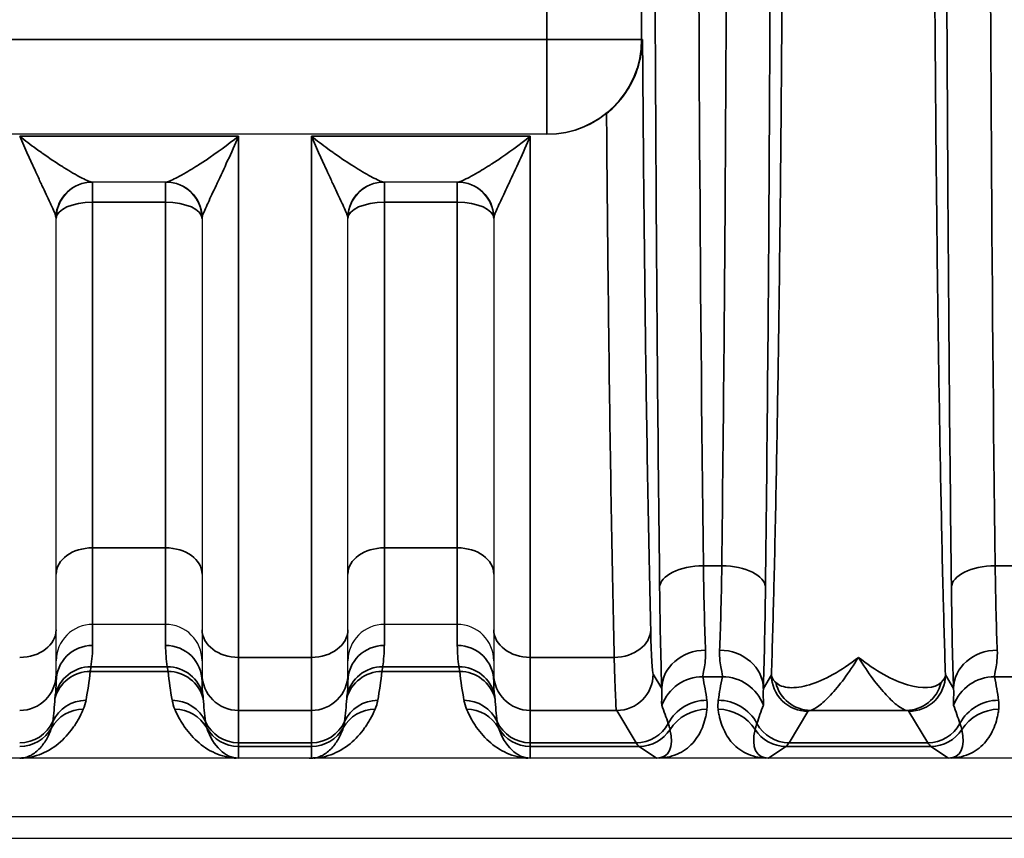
# Model space of a CAD drawing. Header units: millimetres. Extents: x 399 to 6233, y -1870 to 1602.
# Tile 214 of 256: x 6016 to 6030, y -534 to -522. Entities that reach past the tile are written whole.
import ezdxf

# ---------------------------------------------------------------- set-up
doc = ezdxf.new("R2010")
doc.units = ezdxf.units.MM
for name, color, linetype, lineweight in [('AM_5', 3, 'Continuous', 25), ('可見 (ISO)', 7, 'Continuous', 25), ('窄部可見 (ISO)', 7, 'Continuous', 35)]:
    doc.layers.add(name, color=color, linetype=linetype, lineweight=lineweight)
doc.styles.add('尺寸標註', font='romans.shx', dxfattribs={"bigfont": 'CHINESET.SHX'})
doc.dimstyles.new('CNS1$0', dxfattribs={"dimtxt": 2.5, "dimasz": 2.5, "dimexe": 1, "dimexo": 1, "dimgap": 1.5, "dimtad": 1, "dimtoh": 1, "dimdec": 1, "dimdsep": 46, "dimtxsty": '尺寸標註', "dimcen": 0, "dimclrd": 2, "dimclre": 2, "dimclrt": 1, "dimadec": 0, "dimazin": 2, "dimtp": 0.1, "dimtm": 0.1, "dimtfac": 0.71, "dimtdec": 1, "dimtmove": 0, "dimatfit": 0, "dimfxl": 0, "dimlwd": 13, "dimlwe": 13, "dimarcsym": 0})

# ---------------------------------------------------------------- blocks, each defined once
blk = doc.blocks.new('*D346')
at = {"layer": 'AM_5', "color": 2, "lineweight": 13}
for p, q in [((6110.218, -518.066), (6110.218, -550.64)), ((5949.518, -534.298), (5949.518, -550.64)), ((6107.718, -549.64), (5952.018, -549.64))]:
    blk.add_line(p, q, dxfattribs=at)
at = {"layer": 'AM_5', "color": 2, "lineweight": -2}
for points in [[(5952.018, -549.224), (5952.018, -550.057), (5949.518, -549.64)], [(6107.718, -549.224), (6107.718, -550.057), (6110.218, -549.64)]]:
    blk.add_solid(points, dxfattribs=at)
at = {"layer": 'Defpoints', "color": 0, "lineweight": -2}
for p in [(6110.218, -517.066), (5949.518, -533.298), (5949.518, -549.64)]:
    blk.add_point(p, dxfattribs=at)
at = {"layer": 'AM_5', "color": 1, "insert": (6037.096, -546.89), "char_height": 2.5, "attachment_point": 5, "style": '尺寸標註'}
blk.add_mtext('160.7', dxfattribs=at)

msp = doc.modelspace()

# ---------------------------------------------------------------- linework, layer by layer
at = {"layer": '可見 (ISO)'}
for p, q in [((6023.495, -523.91), (6012.041, -523.91)), ((6023.506, -523.91), (6023.495, -523.91)), ((6018.274, -524.566), (6017.262, -524.566)), ((6022.274, -524.566), (6021.262, -524.566)), ((6016.768, -530.706), (6016.768, -525.066)), ((6018.768, -525.066), (6018.768, -530.706)), ((6020.768, -530.706), (6020.768, -525.066)), ((6022.768, -525.066), (6022.768, -530.706)), ((6018.268, -530.632), (6017.268, -530.632)), ((6022.268, -530.632), (6021.268, -530.632)), ((6016.768, -531.313), (6016.768, -530.706)), ((6018.768, -530.706), (6018.768, -531.313)), ((6020.768, -531.313), (6020.768, -530.706)), ((6022.768, -530.706), (6022.768, -531.313)), ((6016.768, -531.313), (6016.768, -531.416)), ((6018.768, -531.416), (6018.768, -531.313)), ((6020.768, -531.313), (6020.768, -531.416)), ((6022.768, -531.416), (6022.768, -531.313)), ((6094.268, -532.466), (5989.768, -532.466)), ((5989.768, -533.266), (6094.268, -533.266)), ((5985.518, -533.566), (6098.518, -533.566))]:
    msp.add_line(p, q, dxfattribs=at)
for centre, radius, start, end in [((6017.268, -525.066), 0.5, 90, 180), ((6018.268, -525.066), 0.5, 0, 90), ((6021.268, -525.066), 0.5, 90, 180), ((6022.268, -525.066), 0.5, 0, 90), ((6021.352, -527.566), 3, 104.5681, 104.5686), ((6021.352, -527.566), 3, 60.9639, 60.9657)]:
    msp.add_arc(centre, radius, start, end, dxfattribs=at)
msp.add_ellipse((6020.235, -532.466), major_axis=(-0.0441, 0), ratio=0.011497, start_param=1.582178, end_param=2.38876, dxfattribs=at)
for points, knots in [([(6024.314, -523.627), (6024.383, -523.572), (6024.448, -523.508), (6024.576, -523.354), (6024.634, -523.263), (6024.722, -523.077), (6024.754, -522.984), (6024.796, -522.799), (6024.807, -522.707), (6024.808, -522.614), (6024.808, -522.612), (6024.808, -522.61)], [0.0000025, 0.0000025, 0.0000025, 0.0000025, 0.0273791, 0.0273791, 0.0597, 0.0597, 0.089653, 0.089653, 0.1184213, 0.1184213, 0.1189519, 0.1189519, 0.1189519, 0.1189519]), ([(6024.314, -523.627), (6024.221, -523.701), (6024.114, -523.766), (6023.842, -523.878), (6023.669, -523.91), (6023.506, -523.91)], [-0.48595409, -0.48595409, -0.48595409, -0.48595409, -0.45043413, -0.45043413, -0.40161512, -0.40161512, -0.40161512, -0.40161512]), ([(6017.268, -530.632), (6017.136, -530.632), (6017.006, -530.686), (6016.914, -530.778), (6016.822, -530.87), (6016.768, -531.001), (6016.768, -531.131)], [0, 0, 0, 0, 0.0003907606, 0.0003907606, 0.0003907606, 0.0007815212, 0.0007815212, 0.0007815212, 0.0007815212]), ([(6018.768, -531.131), (6018.768, -531), (6018.713, -530.87), (6018.621, -530.778), (6018.529, -530.686), (6018.4, -530.632), (6018.268, -530.632)], [-0.0000151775, -0.0000151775, -0.0000151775, -0.0000151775, 0.0003793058, 0.0003793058, 0.0003793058, 0.0007737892, 0.0007737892, 0.0007737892, 0.0007737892]), ([(6021.268, -530.632), (6021.136, -530.632), (6021.006, -530.686), (6020.914, -530.778), (6020.822, -530.87), (6020.768, -531.001), (6020.768, -531.131)], [0, 0, 0, 0, 0.0003907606, 0.0003907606, 0.0003907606, 0.0007815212, 0.0007815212, 0.0007815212, 0.0007815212]), ([(6022.768, -531.131), (6022.768, -531), (6022.713, -530.87), (6022.621, -530.778), (6022.529, -530.686), (6022.4, -530.632), (6022.268, -530.632)], [-0.0000151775, -0.0000151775, -0.0000151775, -0.0000151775, 0.0003793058, 0.0003793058, 0.0003793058, 0.0007737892, 0.0007737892, 0.0007737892, 0.0007737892]), ([(6019.268, -532.466), (6019.264, -532.466), (6019.26, -532.466), (6019.256, -532.466), (6019.249, -532.466), (6019.243, -532.466), (6019.236, -532.466)], [-0.00000448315, -0.00000448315, -0.00000448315, -0.00000448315, 0.00000994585, 0.00000994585, 0.00000994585, 0.00003010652, 0.00003010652, 0.00003010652, 0.00003010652]), ([(6023.268, -532.466), (6023.264, -532.466), (6023.26, -532.466), (6023.256, -532.466), (6023.249, -532.466), (6023.243, -532.466), (6023.236, -532.466)], [-0.00000448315, -0.00000448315, -0.00000448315, -0.00000448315, 0.00000994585, 0.00000994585, 0.00000994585, 0.00003010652, 0.00003010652, 0.00003010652, 0.00003010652]), ([(6025.037, -532.466), (6025.03, -532.466), (6025.022, -532.466), (6025.016, -532.466), (6025.01, -532.466), (6025.005, -532.466), (6025.001, -532.466)], [0.00000000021, 0.00000000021, 0.00000000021, 0.00000000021, 0.00002113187, 0.00002113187, 0.00002113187, 0.0000394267, 0.0000394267, 0.0000394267, 0.0000394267]), ([(6026.535, -532.466), (6026.531, -532.466), (6026.526, -532.466), (6026.52, -532.466), (6026.513, -532.466), (6026.506, -532.466), (6026.499, -532.466)], [-0.00000491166, -0.00000491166, -0.00000491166, -0.00000491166, 0.00001268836, 0.00001268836, 0.00001268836, 0.00003478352, 0.00003478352, 0.00003478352, 0.00003478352]), ([(6029.037, -532.466), (6029.03, -532.466), (6029.022, -532.466), (6029.016, -532.466), (6029.01, -532.466), (6029.005, -532.466), (6029.001, -532.466)], [0.00000000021, 0.00000000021, 0.00000000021, 0.00000000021, 0.00002113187, 0.00002113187, 0.00002113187, 0.0000394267, 0.0000394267, 0.0000394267, 0.0000394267])]:
    msp.add_open_spline(points, degree=3, knots=knots, dxfattribs=at)
at = {"layer": '窄部可見 (ISO)'}
for p, q in [((6023.495, -522.61), (6023.495, -511.522)), ((6024.794, -511.522), (6024.794, -522.61)), ((6012.041, -522.61), (6023.495, -522.61)), ((6023.495, -523.91), (6023.495, -522.61)), ((6024.794, -522.61), (6023.495, -522.61)), ((6024.794, -522.61), (6024.808, -522.61)), ((6016.268, -523.937), (6019.268, -523.937)), ((6019.268, -531.084), (6019.268, -523.937)), ((6020.268, -523.937), (6020.268, -531.084)), ((6020.268, -523.937), (6023.268, -523.937)), ((6023.268, -531.084), (6023.268, -523.937)), ((6017.268, -524.842), (6017.268, -524.566)), ((6018.268, -524.842), (6018.268, -524.566)), ((6021.268, -524.566), (6021.268, -524.842)), ((6022.268, -524.566), (6022.268, -524.842)), ((6018.268, -524.842), (6017.268, -524.842)), ((6017.268, -529.582), (6017.268, -524.842)), ((6018.268, -524.842), (6018.268, -529.582)), ((6022.268, -524.842), (6021.268, -524.842)), ((6021.268, -529.582), (6021.268, -524.842)), ((6022.268, -524.842), (6022.268, -529.582)), ((6018.268, -529.582), (6017.268, -529.582)), ((6017.268, -530.632), (6017.268, -529.582)), ((6018.268, -529.582), (6018.268, -530.632)), ((6022.268, -529.582), (6021.268, -529.582)), ((6021.268, -530.632), (6021.268, -529.582)), ((6022.268, -529.582), (6022.268, -530.632)), ((6025.642, -529.828), (6025.893, -529.828)), ((6029.642, -529.828), (6029.893, -529.828)), ((6017.268, -530.632), (6017.268, -530.92)), ((6018.268, -530.92), (6018.268, -530.632)), ((6021.268, -530.632), (6021.268, -530.92)), ((6022.268, -530.92), (6022.268, -530.632)), ((6019.268, -531.084), (6020.268, -531.084)), ((6019.268, -531.813), (6019.268, -531.084)), ((6020.268, -531.084), (6020.268, -531.813)), ((6023.268, -531.084), (6024.42, -531.084)), ((6023.268, -531.813), (6023.268, -531.084)), ((6017.244, -531.215), (6018.291, -531.215)), ((6021.244, -531.215), (6022.291, -531.215)), ((6018.301, -531.278), (6017.234, -531.278)), ((6022.301, -531.278), (6021.234, -531.278)), ((6024.953, -531.313), (6025.071, -531.511)), ((6025.902, -531.351), (6025.634, -531.351)), ((6026.464, -531.511), (6026.575, -531.326)), ((6028.96, -531.326), (6029.071, -531.511)), ((6029.902, -531.351), (6029.634, -531.351)), ((6020.268, -531.813), (6019.268, -531.813)), ((6019.268, -531.813), (6019.268, -532.256)), ((6020.268, -532.256), (6020.268, -531.813)), ((6024.453, -531.813), (6023.268, -531.813)), ((6023.268, -531.813), (6023.268, -532.256)), ((6024.718, -532.256), (6024.453, -531.813)), ((6027.075, -531.825), (6026.817, -532.256)), ((6028.424, -531.813), (6027.111, -531.813)), ((6028.718, -532.256), (6028.46, -531.825)), ((6019.268, -532.256), (6020.268, -532.256)), ((6019.268, -532.307), (6019.268, -532.256)), ((6020.268, -532.256), (6020.268, -532.307)), ((6023.268, -532.256), (6024.718, -532.256)), ((6023.268, -532.307), (6023.268, -532.256)), ((6026.817, -532.256), (6028.718, -532.256)), ((6020.268, -532.307), (6019.268, -532.307)), ((6019.268, -532.307), (6019.268, -532.466)), ((6020.268, -532.466), (6020.268, -532.307)), ((6024.762, -532.307), (6023.268, -532.307)), ((6023.268, -532.307), (6023.268, -532.466)), ((6025.001, -532.466), (6024.762, -532.307)), ((6026.773, -532.307), (6026.535, -532.466)), ((6028.762, -532.307), (6026.773, -532.307)), ((6029.001, -532.466), (6028.762, -532.307))]:
    msp.add_line(p, q, dxfattribs=at)
for centre, major_axis, ratio, start_param, end_param in [((6026.127, -517.066), (0, -26), 0.02143, 4.712389, 5.225461), ((6030.127, -517.066), (0, -26), 0.02143, 4.712389, 5.225461), ((6023.495, -522.61), (0, -1.3), 0.999781, 0, 1.570796), ((6017.262, -525.066), (0, 0.5), 0.995128, 0, 1.522394), ((6018.274, -525.066), (0, 0.5), 0.995128, 4.760791, 6.283185), ((6021.262, -525.066), (0, 0.5), 0.995128, 0, 1.522394), ((6022.274, -525.066), (0, 0.5), 0.995128, 4.760791, 6.283185), ((6017.268, -525.066), (-0.5, 0), 0.448818, 4.712389, 6.283185), ((6018.268, -525.066), (0.5, 0), 0.448818, 0, 1.570796), ((6021.268, -525.066), (-0.5, 0), 0.448818, 4.712389, 6.283185), ((6022.268, -525.066), (0.5, 0), 0.448818, 0, 1.570796), ((6017.268, -529.943), (-0.5, 0), 0.722416, 4.712389, 6.283185), ((6018.268, -529.943), (0.5, 0), 0.722416, 0, 1.570796), ((6021.268, -529.943), (-0.5, 0), 0.722416, 4.712389, 6.283185), ((6022.268, -529.943), (0.5, 0), 0.722416, 0, 1.570796), ((6025.642, -530.123), (-0.6, -0.007), 0.49083, 4.706597, 6.259146), ((6025.698, -528.754), (0.007, -2.58), 0.02502, 5.141663, 5.756891), ((6025.838, -528.754), (-0.007, -2.58), 0.02502, 0.526295, 1.141522), ((6025.893, -530.123), (0.6, -0.007), 0.49083, 0.024039, 1.576589), ((6029.642, -530.123), (-0.6, -0.007), 0.49083, 4.706597, 6.259146), ((6029.698, -528.754), (0.007, -2.58), 0.02502, 5.141663, 5.756891), ((6025.098, -528.834), (-0.007, 3.096), 0.02085, 2.000085, 2.615317), ((6026.437, -528.834), (0.007, 3.096), 0.02085, 3.667868, 4.283101), ((6029.098, -528.834), (-0.007, 3.096), 0.02085, 2.000085, 2.615317), ((6016.268, -530.706), (0.5, 0), 0.756436, 4.712389, 6.283185), ((6019.268, -530.706), (-0.5, 0), 0.756436, 0, 1.570796), ((6020.268, -530.706), (0.5, 0), 0.756436, 4.712389, 6.283185), ((6023.268, -530.706), (-0.5, 0), 0.756436, 0, 1.570796), ((6024.42, -530.706), (0.5, 0.012), 0.756341, 4.694068, 6.251166), ((6024.951, -529.204), (0.003, -2.11), 0.022449, 5.503973, 6.245732), ((6017.268, -531.416), (-0.5, 0), 0.991894, 4.712389, 6.283185), ((6016.762, -530.994), (-0.052, -0.974), 0.515671, 1.369912, 1.674524), ((6018.773, -530.994), (0.052, -0.974), 0.515671, 4.608661, 4.913273), ((6018.268, -531.416), (0.5, 0), 0.991894, 0, 1.570796), ((6021.268, -531.416), (-0.5, 0), 0.991894, 4.712389, 6.283185), ((6020.762, -530.994), (-0.052, -0.974), 0.515671, 1.369912, 1.674524), ((6022.773, -530.994), (0.052, -0.974), 0.515671, 4.608661, 4.913273), ((6022.268, -531.416), (0.5, 0), 0.991894, 0, 1.570796), ((6024.451, -529.282), (-0.003, 2.532), 0.018707, 2.362393, 3.10415), ((6025.671, -531.511), (-0.6, -0.023), 0.876399, 4.678969, 6.239685), ((6025.864, -531.511), (0.6, -0.023), 0.876399, 0.0435, 1.604216), ((6029.671, -531.511), (-0.6, -0.023), 0.876399, 4.678969, 6.239685), ((6017.244, -531.71), (-0.494, 0.079), 0.99169, 4.869348, 6.224987), ((6018.291, -531.71), (0.494, 0.079), 0.99169, 0.058198, 1.413837), ((6021.244, -531.71), (-0.494, 0.079), 0.99169, 4.869348, 6.224987), ((6022.291, -531.71), (0.494, 0.079), 0.99169, 0.058198, 1.413837), ((6016.268, -531.313), (0.5, 0), 0.999391, 4.712389, 6.283185), ((6017.234, -531.777), (-0.497, 0.054), 0.998252, 4.819575, 6.131234), ((6016.716, -531.044), (-0.126, -1.734), 0.309252, 1.221866, 1.457857), ((6018.82, -531.044), (0.126, -1.734), 0.309252, 4.825328, 5.06132), ((6018.301, -531.777), (0.497, 0.054), 0.998252, 0.151951, 1.463611), ((6019.268, -531.313), (-0.5, 0), 0.999391, 0, 1.570796), ((6020.268, -531.313), (0.5, 0), 0.999391, 4.712389, 6.283185), ((6021.234, -531.777), (-0.497, 0.054), 0.998252, 4.819575, 6.131234), ((6020.716, -531.044), (-0.126, -1.734), 0.309252, 1.221866, 1.457857), ((6022.82, -531.044), (0.126, -1.734), 0.309252, 4.825328, 5.06132), ((6022.301, -531.777), (0.497, 0.054), 0.998252, 0.151951, 1.463611), ((6023.268, -531.313), (-0.5, 0), 0.999391, 0, 1.570796), ((6024.453, -531.313), (-0.429, -0.257), 0.999172, 1.030857, 2.600922), ((6025.634, -531.95), (-0.588, -0.12), 0.998201, 4.511525, 5.723718), ((6024.913, -530.917), (0.587, -1.898), 0.297416, 1.071506, 1.249581), ((6026.623, -530.917), (-0.587, -1.898), 0.297416, 5.033605, 5.211679), ((6025.902, -531.95), (0.588, -0.12), 0.998201, 0.559467, 1.77166), ((6027.956, -531.311), (-1.005, 0.004), 0.337804, 2.79924, 3.112734), ((6029.634, -531.95), (0.588, 0.12), 0.998201, 1.369933, 2.582126), ((6028.913, -530.917), (0.587, -1.898), 0.297416, 1.071506, 1.249581), ((6016.268, -531.416), (0, 0.876), 0.570857, 4.496293, 4.712389), ((6019.268, -531.416), (0, 0.876), 0.570857, 1.570796, 1.786892), ((6020.268, -531.416), (0, 0.876), 0.570857, 4.496293, 4.712389), ((6023.268, -531.416), (0, 0.876), 0.570857, 1.570796, 1.786892), ((6027.111, -531.313), (0.093, -0.491), 0.982993, 4.763177, 6.091983), ((6028.424, -531.313), (-0.093, -0.491), 0.982993, 0.191203, 1.520008), ((6016.268, -531.147), (0, 1.961), 0.255034, 4.282281, 4.453176), ((6017.177, -532.173), (-0.492, 0.092), 0.998212, 4.896417, 6.037237), ((6018.359, -532.173), (0.492, 0.092), 0.998212, 0.245949, 1.386768), ((6019.268, -531.147), (0, 1.961), 0.255034, 1.830009, 2.000904), ((6020.268, -531.147), (0, 1.961), 0.255034, 4.282281, 4.453176), ((6021.177, -532.173), (-0.492, 0.092), 0.998212, 4.896417, 6.037237), ((6022.359, -532.173), (0.492, 0.092), 0.998212, 0.245949, 1.386768), ((6023.268, -531.147), (0, 1.961), 0.255034, 1.830009, 2.000904), ((6024.265, -531.001), (-1.006, 2.097), 0.194686, 4.130256, 4.260833), ((6025.689, -532.271), (-0.594, -0.083), 0.998238, 4.573579, 5.655239), ((6025.846, -532.271), (0.594, -0.083), 0.998238, 0.627947, 1.709607), ((6027.27, -531.001), (1.006, 2.097), 0.194686, 2.022352, 2.15293), ((6028.265, -531.001), (-1.006, 2.097), 0.194686, 4.130256, 4.260833), ((6029.689, -532.271), (0.594, 0.083), 0.998238, 1.431986, 2.513646), ((6017.14, -532.296), (-0.46, 0.197), 0.997957, 5.115617, 6.17612), ((6018.395, -532.296), (0.46, 0.197), 0.997957, 0.107065, 1.167568), ((6021.14, -532.296), (-0.46, 0.197), 0.997957, 5.115617, 6.17612), ((6022.395, -532.296), (0.46, 0.197), 0.997957, 0.107065, 1.167568), ((6025.691, -532.395), (-0.595, 0.075), 0.998245, 4.838078, 5.844438), ((6025.844, -532.395), (0.595, 0.075), 0.998245, 0.438747, 1.445107), ((6029.691, -532.395), (0.595, -0.075), 0.998245, 1.696485, 2.702846), ((6016.268, -531.756), (-0.5, 0), 0.999391, 1.570796, 2.711485), ((6019.268, -531.756), (-0.5, 0), 0.999391, 0.430108, 1.570796), ((6020.268, -531.756), (-0.5, 0), 0.999391, 1.570796, 2.711485), ((6023.268, -531.756), (-0.5, 0), 0.999391, 0.430108, 1.570796), ((6024.718, -531.756), (-0.429, -0.257), 0.999172, 1.030857, 2.112865), ((6026.817, -531.756), (-0.429, 0.257), 0.999172, 1.028727, 2.110736), ((6028.718, -531.756), (-0.429, -0.257), 0.999172, 1.030857, 2.112865), ((6016.268, -531.807), (-0.5, 0), 0.999903, 1.570796, 2.630736), ((6019.268, -531.807), (-0.5, 0), 0.999903, 0.510856, 1.570796), ((6019.268, -531.655), (0, 0.811), 0.616376, 2.081653, 3.141593), ((6020.268, -531.807), (-0.5, 0), 0.999903, 1.570796, 2.630736), ((6023.268, -531.807), (-0.5, 0), 0.999903, 0.510856, 1.570796), ((6023.268, -531.655), (0, 0.811), 0.616376, 2.081653, 3.141593), ((6024.762, -531.807), (-0.277, -0.416), 0.999683, 0.588111, 1.594775), ((6024.487, -531.624), (-0.641, 0.802), 0.399262, 2.832426, 3.839089), ((6027.048, -531.624), (0.641, 0.802), 0.399262, 2.444096, 3.45076), ((6026.773, -531.807), (-0.277, 0.416), 0.999683, 1.546818, 2.553481), ((6028.762, -531.807), (-0.277, -0.416), 0.999683, 0.588111, 1.594775), ((6028.487, -531.624), (-0.641, 0.802), 0.399262, 2.832426, 3.839089), ((6024.791, -432.273), (0, -100.043), 0.020838, 6.248286, 6.269226), ((6026.744, -432.273), (0, -100.043), 0.020838, 0.01396, 0.034899), ((6028.791, -432.273), (0, -100.043), 0.020838, 6.248286, 6.269226)]:
    msp.add_ellipse(centre, major_axis=major_axis, ratio=ratio, start_param=start_param, end_param=end_param, dxfattribs=at)
for points, knots in [([(6026.575, -531.326), (6026.586, -530.979), (6026.596, -530.606), (6026.606, -530.217), (6026.608, -530.154), (6026.609, -530.089), (6026.611, -530.024), (6026.622, -529.56), (6026.633, -529.064), (6026.642, -528.545), (6026.652, -528.027), (6026.661, -527.483), (6026.67, -526.913), (6026.678, -526.344), (6026.686, -525.746), (6026.693, -525.13), (6026.696, -524.869), (6026.698, -524.605), (6026.701, -524.338), (6026.705, -523.974), (6026.708, -523.604), (6026.711, -523.229), (6026.716, -522.578), (6026.721, -521.908), (6026.724, -521.223), (6026.731, -519.853), (6026.735, -518.467), (6026.735, -517.066), (6026.735, -515.665), (6026.731, -514.28), (6026.724, -512.909), (6026.719, -511.829), (6026.711, -510.789), (6026.701, -509.794), (6026.698, -509.527), (6026.696, -509.263), (6026.693, -509.002), (6026.686, -508.386), (6026.678, -507.789), (6026.67, -507.219), (6026.661, -506.65), (6026.652, -506.106), (6026.642, -505.587), (6026.633, -505.068), (6026.622, -504.572), (6026.611, -504.108), (6026.609, -504.043), (6026.608, -503.978), (6026.606, -503.915), (6026.596, -503.526), (6026.586, -503.153), (6026.575, -502.806)], [0.0267397, 0.0267397, 0.0267397, 0.0267397, 0.0775919, 0.0775919, 0.0775919, 0.0858976, 0.0858976, 0.0858976, 0.1450554, 0.1450554, 0.1450554, 0.2042133, 0.2042133, 0.2042133, 0.2633711, 0.2633711, 0.2633711, 0.2884173, 0.2884173, 0.2884173, 0.322529, 0.322529, 0.322529, 0.3816868, 0.3816868, 0.3816868, 0.5, 0.5, 0.5, 0.6183182, 0.6183182, 0.6183182, 0.7115983, 0.7115983, 0.7115983, 0.7366339, 0.7366339, 0.7366339, 0.7957918, 0.7957918, 0.7957918, 0.8549496, 0.8549496, 0.8549496, 0.9141075, 0.9141075, 0.9141075, 0.9224155, 0.9224155, 0.9224155, 0.9732653, 0.9732653, 0.9732653, 0.9732653]), ([(6028.96, -502.806), (6028.949, -503.153), (6028.939, -503.526), (6028.929, -503.915), (6028.928, -503.978), (6028.926, -504.043), (6028.924, -504.108), (6028.913, -504.572), (6028.903, -505.068), (6028.893, -505.587), (6028.883, -506.105), (6028.874, -506.649), (6028.866, -507.219), (6028.857, -507.789), (6028.849, -508.386), (6028.843, -509.002), (6028.84, -509.263), (6028.837, -509.527), (6028.834, -509.794), (6028.831, -510.158), (6028.827, -510.528), (6028.824, -510.903), (6028.819, -511.554), (6028.815, -512.225), (6028.811, -512.909), (6028.804, -514.279), (6028.8, -515.665), (6028.8, -517.066), (6028.8, -518.467), (6028.804, -519.853), (6028.811, -521.223), (6028.817, -522.303), (6028.825, -523.343), (6028.834, -524.338), (6028.837, -524.605), (6028.84, -524.869), (6028.843, -525.13), (6028.849, -525.746), (6028.857, -526.343), (6028.866, -526.913), (6028.874, -527.482), (6028.883, -528.026), (6028.893, -528.545), (6028.903, -529.064), (6028.913, -529.56), (6028.924, -530.024), (6028.926, -530.089), (6028.928, -530.154), (6028.929, -530.217), (6028.939, -530.606), (6028.949, -530.979), (6028.96, -531.326)], [0.0267397, 0.0267397, 0.0267397, 0.0267397, 0.0775919, 0.0775919, 0.0775919, 0.0858976, 0.0858976, 0.0858976, 0.1450554, 0.1450554, 0.1450554, 0.2042133, 0.2042133, 0.2042133, 0.2633711, 0.2633711, 0.2633711, 0.2884173, 0.2884173, 0.2884173, 0.322529, 0.322529, 0.322529, 0.3816868, 0.3816868, 0.3816868, 0.5, 0.5, 0.5, 0.6183182, 0.6183182, 0.6183182, 0.7115983, 0.7115983, 0.7115983, 0.7366339, 0.7366339, 0.7366339, 0.7957918, 0.7957918, 0.7957918, 0.8549496, 0.8549496, 0.8549496, 0.9141075, 0.9141075, 0.9141075, 0.9224155, 0.9224155, 0.9224155, 0.9732653, 0.9732653, 0.9732653, 0.9732653]), ([(6026.493, -504.009), (6026.517, -505.991), (6026.535, -508.117), (6026.547, -510.317), (6026.559, -512.517), (6026.565, -514.791), (6026.565, -517.066), (6026.565, -519.341), (6026.559, -521.615), (6026.547, -523.815), (6026.535, -526.015), (6026.517, -528.141), (6026.493, -530.123)], [2.628521, 2.628521, 2.628521, 2.628521, 2.885057, 2.885057, 2.885057, 3.141593, 3.141593, 3.141593, 3.398129, 3.398129, 3.398129, 3.654665, 3.654665, 3.654665, 3.654665]), ([(6025.893, -529.828), (6025.917, -527.891), (6025.935, -525.814), (6025.959, -521.513), (6025.965, -519.289), (6025.965, -514.843), (6025.959, -512.62), (6025.935, -508.318), (6025.917, -506.241), (6025.893, -504.304)], [2.628521, 2.628521, 2.628521, 2.628521, 2.885057, 2.885057, 3.141593, 3.141593, 3.398129, 3.398129, 3.654665, 3.654665, 3.654665, 3.654665]), ([(6025.042, -530.123), (6025.019, -528.141), (6025.001, -526.015), (6024.989, -523.815), (6024.976, -521.615), (6024.97, -519.341), (6024.97, -517.066)], [5.7701132, 5.7701132, 5.7701132, 5.7701132, 6.0266493, 6.0266493, 6.0266493, 6.2831853, 6.2831853, 6.2831853, 6.2831853]), ([(6029.042, -530.123), (6029.019, -528.141), (6029.001, -526.015), (6028.989, -523.815), (6028.976, -521.615), (6028.97, -519.341), (6028.97, -517.066)], [5.7701132, 5.7701132, 5.7701132, 5.7701132, 6.0266493, 6.0266493, 6.0266493, 6.2831853, 6.2831853, 6.2831853, 6.2831853]), ([(6024.808, -522.61), (6024.818, -524.141), (6024.833, -525.634), (6024.852, -527.001), (6024.871, -528.386), (6024.894, -529.641), (6024.92, -530.706)], [0.3125516, 0.3125516, 0.3125516, 0.3125516, 0.583573, 0.583573, 0.583573, 0.8578464, 0.8578464, 0.8578464, 0.8578464]), ([(6024.42, -531.084), (6024.394, -529.987), (6024.371, -528.697), (6024.352, -527.277), (6024.337, -526.128), (6024.324, -524.895), (6024.314, -523.627)], [5.4253389, 5.4253389, 5.4253389, 5.4253389, 5.6994911, 5.6994911, 5.6994911, 5.9212639, 5.9212639, 5.9212639, 5.9212639]), ([(6016.765, -525.042), (6016.76, -525.024), (6016.751, -525), (6016.74, -524.973), (6016.728, -524.943), (6016.713, -524.91), (6016.696, -524.874), (6016.692, -524.866), (6016.688, -524.857), (6016.684, -524.848), (6016.651, -524.777), (6016.613, -524.696), (6016.573, -524.611), (6016.568, -524.6), (6016.563, -524.59), (6016.558, -524.579), (6016.536, -524.53), (6016.512, -524.48), (6016.489, -524.429), (6016.468, -524.384), (6016.447, -524.338), (6016.425, -524.291), (6016.41, -524.258), (6016.395, -524.224), (6016.379, -524.19), (6016.361, -524.149), (6016.342, -524.107), (6016.324, -524.065), (6016.305, -524.023), (6016.286, -523.98), (6016.268, -523.937)], [0, 0, 0, 0, 0.000170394, 0.000170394, 0.000170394, 0.00035746, 0.00035746, 0.00035746, 0.000401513, 0.000401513, 0.000401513, 0.000758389, 0.000758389, 0.000758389, 0.000803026, 0.000803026, 0.000803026, 0.001003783, 0.001003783, 0.001003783, 0.001179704, 0.001179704, 0.001179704, 0.001304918, 0.001304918, 0.001304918, 0.001455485, 0.001455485, 0.001455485, 0.001606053, 0.001606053, 0.001606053, 0.001606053]), ([(6016.268, -523.937), (6016.342, -523.996), (6016.418, -524.053), (6016.492, -524.108), (6016.517, -524.126), (6016.542, -524.144), (6016.566, -524.161), (6016.572, -524.165), (6016.577, -524.169), (6016.583, -524.173), (6016.675, -524.238), (6016.766, -524.3), (6016.853, -524.354), (6016.862, -524.36), (6016.87, -524.365), (6016.879, -524.371), (6016.961, -524.422), (6017.039, -524.467), (6017.106, -524.502), (6017.112, -524.505), (6017.119, -524.508), (6017.125, -524.511), (6017.158, -524.528), (6017.188, -524.542), (6017.212, -524.552), (6017.235, -524.561), (6017.253, -524.566), (6017.262, -524.566)], [-0.000006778, -0.000006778, -0.000006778, -0.000006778, 0.000287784, 0.000287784, 0.000287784, 0.000385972, 0.000385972, 0.000385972, 0.000408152, 0.000408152, 0.000408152, 0.000778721, 0.000778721, 0.000778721, 0.000816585, 0.000816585, 0.000816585, 0.001171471, 0.001171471, 0.001171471, 0.001205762, 0.001205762, 0.001205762, 0.001389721, 0.001389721, 0.001389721, 0.00156422, 0.00156422, 0.00156422, 0.00156422]), ([(6018.274, -524.566), (6018.282, -524.566), (6018.3, -524.561), (6018.323, -524.552), (6018.347, -524.542), (6018.377, -524.528), (6018.41, -524.511), (6018.417, -524.508), (6018.423, -524.505), (6018.429, -524.502), (6018.466, -524.482), (6018.507, -524.46), (6018.549, -524.435), (6018.584, -524.415), (6018.619, -524.394), (6018.656, -524.371), (6018.665, -524.365), (6018.674, -524.36), (6018.682, -524.354), (6018.728, -524.325), (6018.775, -524.295), (6018.823, -524.263), (6018.966, -524.166), (6019.118, -524.055), (6019.268, -523.937)], [0, 0, 0, 0, 0.000175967, 0.000175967, 0.000175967, 0.000359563, 0.000359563, 0.000359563, 0.000393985, 0.000393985, 0.000393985, 0.000590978, 0.000590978, 0.000590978, 0.000749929, 0.000749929, 0.000749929, 0.000787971, 0.000787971, 0.000787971, 0.000984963, 0.000984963, 0.000984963, 0.001575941, 0.001575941, 0.001575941, 0.001575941]), ([(6019.268, -523.937), (6019.168, -524.167), (6019.068, -524.385), (6018.977, -524.579), (6018.972, -524.59), (6018.967, -524.601), (6018.962, -524.611), (6018.922, -524.696), (6018.884, -524.777), (6018.851, -524.848), (6018.847, -524.857), (6018.843, -524.866), (6018.839, -524.874), (6018.823, -524.91), (6018.807, -524.944), (6018.795, -524.973), (6018.784, -525), (6018.775, -525.024), (6018.771, -525.042)], [-0.000007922, -0.000007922, -0.000007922, -0.000007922, 0.000792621, 0.000792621, 0.000792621, 0.000836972, 0.000836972, 0.000836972, 0.001192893, 0.001192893, 0.001192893, 0.001236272, 0.001236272, 0.001236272, 0.001422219, 0.001422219, 0.001422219, 0.001593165, 0.001593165, 0.001593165, 0.001593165]), ([(6020.765, -525.042), (6020.76, -525.024), (6020.751, -525), (6020.74, -524.973), (6020.728, -524.943), (6020.713, -524.91), (6020.696, -524.874), (6020.692, -524.866), (6020.688, -524.857), (6020.684, -524.848), (6020.651, -524.777), (6020.613, -524.696), (6020.573, -524.611), (6020.568, -524.6), (6020.563, -524.59), (6020.558, -524.579), (6020.536, -524.53), (6020.512, -524.48), (6020.489, -524.429), (6020.468, -524.384), (6020.447, -524.338), (6020.425, -524.291), (6020.41, -524.258), (6020.395, -524.224), (6020.379, -524.19), (6020.361, -524.149), (6020.342, -524.107), (6020.324, -524.065), (6020.305, -524.023), (6020.286, -523.98), (6020.268, -523.937)], [0, 0, 0, 0, 0.000170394, 0.000170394, 0.000170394, 0.00035746, 0.00035746, 0.00035746, 0.000401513, 0.000401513, 0.000401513, 0.000758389, 0.000758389, 0.000758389, 0.000803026, 0.000803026, 0.000803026, 0.001003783, 0.001003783, 0.001003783, 0.001179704, 0.001179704, 0.001179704, 0.001304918, 0.001304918, 0.001304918, 0.001455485, 0.001455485, 0.001455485, 0.001606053, 0.001606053, 0.001606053, 0.001606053]), ([(6020.268, -523.937), (6020.342, -523.996), (6020.418, -524.053), (6020.492, -524.108), (6020.517, -524.126), (6020.542, -524.144), (6020.566, -524.161), (6020.572, -524.165), (6020.577, -524.169), (6020.583, -524.173), (6020.675, -524.238), (6020.766, -524.3), (6020.853, -524.354), (6020.862, -524.36), (6020.87, -524.365), (6020.879, -524.371), (6020.961, -524.422), (6021.039, -524.467), (6021.106, -524.502), (6021.112, -524.505), (6021.119, -524.508), (6021.125, -524.511), (6021.158, -524.528), (6021.188, -524.542), (6021.212, -524.552), (6021.235, -524.561), (6021.253, -524.566), (6021.262, -524.566)], [-0.000006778, -0.000006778, -0.000006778, -0.000006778, 0.000287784, 0.000287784, 0.000287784, 0.000385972, 0.000385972, 0.000385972, 0.000408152, 0.000408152, 0.000408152, 0.000778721, 0.000778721, 0.000778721, 0.000816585, 0.000816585, 0.000816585, 0.001171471, 0.001171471, 0.001171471, 0.001205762, 0.001205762, 0.001205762, 0.001389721, 0.001389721, 0.001389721, 0.00156422, 0.00156422, 0.00156422, 0.00156422]), ([(6022.274, -524.566), (6022.282, -524.566), (6022.3, -524.561), (6022.323, -524.552), (6022.347, -524.542), (6022.377, -524.528), (6022.41, -524.511), (6022.417, -524.508), (6022.423, -524.505), (6022.429, -524.502), (6022.466, -524.482), (6022.507, -524.46), (6022.549, -524.435), (6022.584, -524.415), (6022.619, -524.394), (6022.656, -524.371), (6022.665, -524.365), (6022.674, -524.36), (6022.682, -524.354), (6022.728, -524.325), (6022.775, -524.295), (6022.823, -524.263), (6022.966, -524.166), (6023.118, -524.055), (6023.268, -523.937)], [0, 0, 0, 0, 0.000175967, 0.000175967, 0.000175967, 0.000359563, 0.000359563, 0.000359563, 0.000393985, 0.000393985, 0.000393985, 0.000590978, 0.000590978, 0.000590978, 0.000749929, 0.000749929, 0.000749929, 0.000787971, 0.000787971, 0.000787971, 0.000984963, 0.000984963, 0.000984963, 0.001575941, 0.001575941, 0.001575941, 0.001575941]), ([(6023.268, -523.937), (6023.168, -524.167), (6023.068, -524.385), (6022.977, -524.579), (6022.972, -524.59), (6022.967, -524.601), (6022.962, -524.611), (6022.922, -524.696), (6022.884, -524.777), (6022.851, -524.848), (6022.847, -524.857), (6022.843, -524.866), (6022.839, -524.874), (6022.823, -524.91), (6022.807, -524.944), (6022.795, -524.973), (6022.784, -525), (6022.775, -525.024), (6022.771, -525.042)], [-0.000007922, -0.000007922, -0.000007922, -0.000007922, 0.000792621, 0.000792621, 0.000792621, 0.000836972, 0.000836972, 0.000836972, 0.001192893, 0.001192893, 0.001192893, 0.001236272, 0.001236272, 0.001236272, 0.001422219, 0.001422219, 0.001422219, 0.001593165, 0.001593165, 0.001593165, 0.001593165]), ([(6025.671, -530.985), (6025.676, -531.093), (6025.663, -531.177), (6025.64, -531.299), (6025.63, -531.337), (6025.634, -531.351)], [0, 0, 0, 0, 0.000661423, 0.000661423, 0.001322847, 0.001322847, 0.001322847, 0.001322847]), ([(6025.902, -531.351), (6025.905, -531.337), (6025.896, -531.3), (6025.873, -531.178), (6025.859, -531.093), (6025.864, -530.985)], [0, 0, 0, 0, 0.000661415, 0.000661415, 0.001322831, 0.001322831, 0.001322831, 0.001322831]), ([(6026.634, -531.43), (6026.678, -531.471), (6026.743, -531.494), (6026.822, -531.499), (6026.901, -531.504), (6026.995, -531.491), (6027.095, -531.461), (6027.297, -531.401), (6027.532, -531.273), (6027.768, -531.084)], [0, 0, 0, 0, 0.000558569, 0.000558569, 0.000558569, 0.001117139, 0.001117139, 0.001117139, 0.002234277, 0.002234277, 0.002234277, 0.002234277]), ([(6027.768, -531.084), (6027.635, -531.302), (6027.503, -531.476), (6027.327, -531.663), (6027.272, -531.713), (6027.178, -531.785), (6027.138, -531.806), (6027.111, -531.813)], [-0.000011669, -0.000011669, -0.000011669, -0.000011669, 0.001066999, 0.001066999, 0.001606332, 0.001606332, 0.002145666, 0.002145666, 0.002145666, 0.002145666]), ([(6027.768, -531.084), (6028.003, -531.272), (6028.235, -531.4), (6028.439, -531.461), (6028.643, -531.521), (6028.814, -531.512), (6028.902, -531.43)], [-0.00001122, -0.00001122, -0.00001122, -0.00001122, 0.001104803, 0.001104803, 0.001104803, 0.002220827, 0.002220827, 0.002220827, 0.002220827]), ([(6028.424, -531.813), (6028.397, -531.806), (6028.357, -531.785), (6028.31, -531.749), (6028.263, -531.713), (6028.208, -531.663), (6028.15, -531.6), (6028.091, -531.538), (6028.029, -531.464), (6027.965, -531.378), (6027.901, -531.292), (6027.834, -531.192), (6027.768, -531.084)], [0, 0, 0, 0, 0.000534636, 0.000534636, 0.000534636, 0.001069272, 0.001069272, 0.001069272, 0.001603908, 0.001603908, 0.001603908, 0.002138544, 0.002138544, 0.002138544, 0.002138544]), ([(6029.671, -530.985), (6029.676, -531.093), (6029.663, -531.177), (6029.64, -531.299), (6029.63, -531.337), (6029.634, -531.351)], [0, 0, 0, 0, 0.000661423, 0.000661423, 0.001322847, 0.001322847, 0.001322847, 0.001322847]), ([(6017.244, -531.215), (6017.242, -531.23), (6017.24, -531.243), (6017.238, -531.254), (6017.236, -531.264), (6017.235, -531.272), (6017.234, -531.278)], [0, 0, 0, 0, 0.0003655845, 0.0003655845, 0.0003655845, 0.0006862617, 0.0006862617, 0.0006862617, 0.0006862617]), ([(6018.301, -531.278), (6018.3, -531.272), (6018.299, -531.264), (6018.298, -531.254), (6018.296, -531.243), (6018.294, -531.23), (6018.291, -531.215)], [0, 0, 0, 0, 0.0003206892, 0.0003206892, 0.0003206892, 0.0006862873, 0.0006862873, 0.0006862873, 0.0006862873]), ([(6021.244, -531.215), (6021.242, -531.23), (6021.24, -531.243), (6021.238, -531.254), (6021.236, -531.264), (6021.235, -531.272), (6021.234, -531.278)], [0, 0, 0, 0, 0.0003655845, 0.0003655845, 0.0003655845, 0.0006862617, 0.0006862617, 0.0006862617, 0.0006862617]), ([(6022.301, -531.278), (6022.3, -531.272), (6022.299, -531.264), (6022.298, -531.254), (6022.296, -531.243), (6022.294, -531.23), (6022.291, -531.215)], [0, 0, 0, 0, 0.0003206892, 0.0003206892, 0.0003206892, 0.0006862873, 0.0006862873, 0.0006862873, 0.0006862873]), ([(6026.575, -531.326), (6026.575, -531.326), (6026.576, -531.33), (6026.576, -531.332), (6026.576, -531.334), (6026.577, -531.336), (6026.577, -531.338), (6026.578, -531.342), (6026.579, -531.347), (6026.58, -531.351), (6026.583, -531.36), (6026.587, -531.369), (6026.592, -531.377), (6026.599, -531.39), (6026.608, -531.403), (6026.62, -531.416), (6026.624, -531.421), (6026.629, -531.425), (6026.634, -531.43)], [-0.00000006, -0.00000006, -0.00000006, -0.00000006, 0.0000257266, 0.0000257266, 0.0000257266, 0.0000544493, 0.0000544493, 0.0000544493, 0.000111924, 0.000111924, 0.000111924, 0.0002271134, 0.0002271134, 0.0002271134, 0.0003995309, 0.0003995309, 0.0003995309, 0.0004594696, 0.0004594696, 0.0004594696, 0.0004594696]), ([(6027.075, -531.825), (6026.944, -531.825), (6026.814, -531.771), (6026.722, -531.679), (6026.629, -531.586), (6026.575, -531.456), (6026.575, -531.326)], [0, 0, 0, 0, 0.5, 0.5, 0.5, 1, 1, 1, 1]), ([(6028.96, -531.326), (6028.96, -531.456), (6028.906, -531.586), (6028.814, -531.679), (6028.721, -531.771), (6028.591, -531.825), (6028.46, -531.825)], [0, 0, 0, 0, 0.5, 0.5, 0.5, 1, 1, 1, 1]), ([(6016.751, -531.649), (6016.751, -531.644), (6016.752, -531.638), (6016.753, -531.631), (6016.754, -531.623), (6016.755, -531.614), (6016.756, -531.603)], [0, 0, 0, 0, 0.0003365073, 0.0003365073, 0.0003365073, 0.0007195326, 0.0007195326, 0.0007195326, 0.0007195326]), ([(6018.779, -531.603), (6018.781, -531.614), (6018.782, -531.623), (6018.783, -531.631), (6018.783, -531.638), (6018.784, -531.644), (6018.784, -531.649)], [0, 0, 0, 0, 0.0003830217, 0.0003830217, 0.0003830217, 0.0007195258, 0.0007195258, 0.0007195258, 0.0007195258]), ([(6020.751, -531.649), (6020.751, -531.644), (6020.752, -531.638), (6020.753, -531.631), (6020.754, -531.623), (6020.755, -531.614), (6020.756, -531.603)], [0, 0, 0, 0, 0.0003365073, 0.0003365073, 0.0003365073, 0.0007195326, 0.0007195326, 0.0007195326, 0.0007195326]), ([(6022.779, -531.603), (6022.781, -531.614), (6022.782, -531.623), (6022.783, -531.631), (6022.783, -531.638), (6022.784, -531.644), (6022.784, -531.649)], [0, 0, 0, 0, 0.0003830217, 0.0003830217, 0.0003830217, 0.0007195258, 0.0007195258, 0.0007195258, 0.0007195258]), ([(6025.072, -531.74), (6025.068, -531.728), (6025.068, -531.704), (6025.071, -531.666), (6025.071, -531.665), (6025.071, -531.664), (6025.071, -531.663), (6025.073, -531.626), (6025.077, -531.576), (6025.071, -531.511)], [0, 0, 0, 0, 0.000774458, 0.000774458, 0.000774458, 0.000793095, 0.000793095, 0.000793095, 0.001548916, 0.001548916, 0.001548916, 0.001548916]), ([(6026.464, -531.511), (6026.459, -531.576), (6026.462, -531.627), (6026.465, -531.664), (6026.465, -531.665), (6026.465, -531.665), (6026.465, -531.666), (6026.467, -531.704), (6026.468, -531.728), (6026.463, -531.74)], [0, 0, 0, 0, 0.000759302, 0.000759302, 0.000759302, 0.000774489, 0.000774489, 0.000774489, 0.001548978, 0.001548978, 0.001548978, 0.001548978]), ([(6029.072, -531.74), (6029.068, -531.728), (6029.068, -531.704), (6029.071, -531.666), (6029.071, -531.665), (6029.071, -531.664), (6029.071, -531.663), (6029.073, -531.626), (6029.077, -531.576), (6029.071, -531.511)], [0, 0, 0, 0, 0.000774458, 0.000774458, 0.000774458, 0.000793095, 0.000793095, 0.000793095, 0.001548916, 0.001548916, 0.001548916, 0.001548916]), ([(6017.14, -531.797), (6017.12, -531.845), (6017.097, -531.89), (6017.073, -531.932), (6017.062, -531.953), (6017.05, -531.973), (6017.037, -531.993), (6017.024, -532.013), (6017.011, -532.032), (6016.997, -532.052), (6016.941, -532.13), (6016.873, -532.205), (6016.797, -532.268), (6016.716, -532.334), (6016.626, -532.386), (6016.534, -532.419), (6016.484, -532.438), (6016.433, -532.45), (6016.384, -532.458), (6016.355, -532.462), (6016.327, -532.465), (6016.299, -532.466)], [2.081653, 2.081653, 2.081653, 2.081653, 2.212959, 2.212959, 2.212959, 2.277762, 2.277762, 2.277762, 2.34229, 2.34229, 2.34229, 2.601786, 2.601786, 2.601786, 2.87472, 2.87472, 2.87472, 3.022946, 3.022946, 3.022946, 3.109895, 3.109895, 3.109895, 3.109895]), ([(6019.236, -532.466), (6019.2, -532.465), (6019.162, -532.46), (6019.124, -532.453), (6019.077, -532.444), (6019.028, -532.43), (6018.98, -532.411), (6018.891, -532.376), (6018.804, -532.324), (6018.727, -532.258), (6018.653, -532.196), (6018.587, -532.122), (6018.533, -532.045), (6018.52, -532.026), (6018.507, -532.007), (6018.494, -531.987), (6018.482, -531.968), (6018.471, -531.948), (6018.459, -531.928), (6018.437, -531.887), (6018.415, -531.843), (6018.395, -531.797)], [0.031698, 0.031698, 0.031698, 0.031698, 0.145623, 0.145623, 0.145623, 0.288633, 0.288633, 0.288633, 0.554131, 0.554131, 0.554131, 0.807131, 0.807131, 0.807131, 0.869915, 0.869915, 0.869915, 0.932859, 0.932859, 0.932859, 1.05994, 1.05994, 1.05994, 1.05994]), ([(6021.14, -531.797), (6021.12, -531.845), (6021.097, -531.89), (6021.073, -531.932), (6021.062, -531.953), (6021.05, -531.973), (6021.037, -531.993), (6021.024, -532.013), (6021.011, -532.032), (6020.997, -532.052), (6020.941, -532.13), (6020.873, -532.205), (6020.797, -532.268), (6020.716, -532.334), (6020.626, -532.386), (6020.534, -532.419), (6020.484, -532.438), (6020.433, -532.45), (6020.384, -532.458), (6020.355, -532.462), (6020.327, -532.465), (6020.299, -532.466)], [2.081653, 2.081653, 2.081653, 2.081653, 2.212959, 2.212959, 2.212959, 2.277762, 2.277762, 2.277762, 2.34229, 2.34229, 2.34229, 2.601786, 2.601786, 2.601786, 2.87472, 2.87472, 2.87472, 3.022946, 3.022946, 3.022946, 3.109895, 3.109895, 3.109895, 3.109895]), ([(6023.236, -532.466), (6023.2, -532.465), (6023.162, -532.46), (6023.124, -532.453), (6023.077, -532.444), (6023.028, -532.43), (6022.98, -532.411), (6022.891, -532.376), (6022.804, -532.324), (6022.727, -532.258), (6022.653, -532.196), (6022.587, -532.122), (6022.533, -532.045), (6022.52, -532.026), (6022.507, -532.007), (6022.494, -531.987), (6022.482, -531.968), (6022.471, -531.948), (6022.459, -531.928), (6022.437, -531.887), (6022.415, -531.843), (6022.395, -531.797)], [0.031698, 0.031698, 0.031698, 0.031698, 0.145623, 0.145623, 0.145623, 0.288633, 0.288633, 0.288633, 0.554131, 0.554131, 0.554131, 0.807131, 0.807131, 0.807131, 0.869915, 0.869915, 0.869915, 0.932859, 0.932859, 0.932859, 1.05994, 1.05994, 1.05994, 1.05994]), ([(6025.691, -531.796), (6025.688, -531.819), (6025.685, -531.841), (6025.681, -531.862), (6025.677, -531.884), (6025.672, -531.904), (6025.667, -531.924), (6025.657, -531.965), (6025.644, -532.006), (6025.628, -532.044), (6025.596, -532.124), (6025.551, -532.198), (6025.495, -532.26), (6025.435, -532.326), (6025.362, -532.378), (6025.281, -532.412), (6025.237, -532.431), (6025.192, -532.445), (6025.145, -532.454), (6025.109, -532.46), (6025.073, -532.464), (6025.037, -532.466)], [2.1358688, 2.1358688, 2.1358688, 2.1358688, 2.1945542, 2.1945542, 2.1945542, 2.25329, 2.25329, 2.25329, 2.3713058, 2.3713058, 2.3713058, 2.612508, 2.612508, 2.612508, 2.8678155, 2.8678155, 2.8678155, 3.004742, 3.004742, 3.004742, 3.1094244, 3.1094244, 3.1094244, 3.1094244]), ([(6026.499, -532.466), (6026.462, -532.464), (6026.426, -532.46), (6026.39, -532.454), (6026.344, -532.445), (6026.298, -532.431), (6026.255, -532.412), (6026.173, -532.378), (6026.1, -532.326), (6026.041, -532.26), (6025.984, -532.198), (6025.94, -532.124), (6025.907, -532.044), (6025.891, -532.006), (6025.878, -531.965), (6025.868, -531.924), (6025.863, -531.904), (6025.858, -531.884), (6025.854, -531.862), (6025.85, -531.841), (6025.847, -531.819), (6025.844, -531.796)], [0.0321682, 0.0321682, 0.0321682, 0.0321682, 0.1368507, 0.1368507, 0.1368507, 0.2737771, 0.2737771, 0.2737771, 0.5290847, 0.5290847, 0.5290847, 0.7702868, 0.7702868, 0.7702868, 0.8883026, 0.8883026, 0.8883026, 0.9470384, 0.9470384, 0.9470384, 1.0057239, 1.0057239, 1.0057239, 1.0057239]), ([(6029.691, -531.796), (6029.688, -531.819), (6029.685, -531.841), (6029.681, -531.862), (6029.677, -531.884), (6029.672, -531.904), (6029.667, -531.924), (6029.657, -531.965), (6029.644, -532.006), (6029.628, -532.044), (6029.596, -532.124), (6029.551, -532.198), (6029.495, -532.26), (6029.435, -532.326), (6029.362, -532.378), (6029.281, -532.412), (6029.237, -532.431), (6029.192, -532.445), (6029.145, -532.454), (6029.109, -532.46), (6029.073, -532.464), (6029.037, -532.466)], [5.2774615, 5.2774615, 5.2774615, 5.2774615, 5.3361469, 5.3361469, 5.3361469, 5.3948827, 5.3948827, 5.3948827, 5.5128985, 5.5128985, 5.5128985, 5.7541006, 5.7541006, 5.7541006, 6.0094082, 6.0094082, 6.0094082, 6.1463346, 6.1463346, 6.1463346, 6.2510171, 6.2510171, 6.2510171, 6.2510171]), ([(6016.704, -532.051), (6016.708, -532.039), (6016.712, -532.026), (6016.714, -532.012), (6016.718, -531.997), (6016.72, -531.981), (6016.722, -531.964)], [0, 0, 0, 0, 0.001000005, 0.001000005, 0.001000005, 0.002089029, 0.002089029, 0.002089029, 0.002089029]), ([(6018.813, -531.964), (6018.815, -531.98), (6018.817, -531.995), (6018.82, -532.009), (6018.823, -532.024), (6018.827, -532.038), (6018.831, -532.051)], [0, 0, 0, 0, 0.001000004, 0.001000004, 0.001000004, 0.00208903, 0.00208903, 0.00208903, 0.00208903]), ([(6020.704, -532.051), (6020.708, -532.039), (6020.712, -532.026), (6020.714, -532.012), (6020.718, -531.997), (6020.72, -531.981), (6020.722, -531.964)], [0, 0, 0, 0, 0.001000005, 0.001000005, 0.001000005, 0.002089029, 0.002089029, 0.002089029, 0.002089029]), ([(6022.813, -531.964), (6022.815, -531.98), (6022.817, -531.995), (6022.82, -532.009), (6022.823, -532.024), (6022.827, -532.038), (6022.831, -532.051)], [0, 0, 0, 0, 0.001000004, 0.001000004, 0.001000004, 0.00208903, 0.00208903, 0.00208903, 0.00208903]), ([(6025.184, -532.074), (6025.182, -532.063), (6025.178, -532.05), (6025.174, -532.037), (6025.17, -532.022), (6025.165, -532.007), (6025.16, -531.99)], [0, 0, 0, 0, 0.001000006, 0.001000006, 0.001000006, 0.00208995, 0.00208995, 0.00208995, 0.00208995]), ([(6026.376, -531.99), (6026.371, -532.006), (6026.366, -532.02), (6026.362, -532.033), (6026.358, -532.048), (6026.354, -532.062), (6026.351, -532.074)], [0, 0, 0, 0, 0.001000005, 0.001000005, 0.001000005, 0.002089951, 0.002089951, 0.002089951, 0.002089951]), ([(6029.184, -532.074), (6029.182, -532.063), (6029.178, -532.05), (6029.174, -532.037), (6029.17, -532.022), (6029.165, -532.007), (6029.16, -531.99)], [0, 0, 0, 0, 0.001000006, 0.001000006, 0.001000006, 0.00208995, 0.00208995, 0.00208995, 0.00208995]), ([(6016.268, -532.466), (6016.287, -532.466), (6016.306, -532.464), (6016.326, -532.46), (6016.351, -532.456), (6016.376, -532.448), (6016.401, -532.437), (6016.447, -532.416), (6016.492, -532.384), (6016.532, -532.343), (6016.571, -532.304), (6016.605, -532.258), (6016.633, -532.209), (6016.64, -532.197), (6016.646, -532.185), (6016.652, -532.173), (6016.659, -532.16), (6016.665, -532.148), (6016.671, -532.135), (6016.682, -532.109), (6016.694, -532.081), (6016.704, -532.051)], [3.141593, 3.141593, 3.141593, 3.141593, 3.26031, 3.26031, 3.26031, 3.4074, 3.4074, 3.4074, 3.679936, 3.679936, 3.679936, 3.940053, 3.940053, 3.940053, 4.004794, 4.004794, 4.004794, 4.069815, 4.069815, 4.069815, 4.201533, 4.201533, 4.201533, 4.201533]), ([(6020.268, -532.466), (6020.287, -532.466), (6020.306, -532.464), (6020.326, -532.46), (6020.351, -532.456), (6020.376, -532.448), (6020.401, -532.437), (6020.447, -532.416), (6020.492, -532.384), (6020.532, -532.343), (6020.571, -532.304), (6020.605, -532.258), (6020.633, -532.209), (6020.64, -532.197), (6020.646, -532.185), (6020.652, -532.173), (6020.659, -532.16), (6020.665, -532.148), (6020.671, -532.135), (6020.682, -532.109), (6020.694, -532.081), (6020.704, -532.051)], [3.141593, 3.141593, 3.141593, 3.141593, 3.26031, 3.26031, 3.26031, 3.4074, 3.4074, 3.4074, 3.679936, 3.679936, 3.679936, 3.940053, 3.940053, 3.940053, 4.004794, 4.004794, 4.004794, 4.069815, 4.069815, 4.069815, 4.201533, 4.201533, 4.201533, 4.201533])]:
    msp.add_open_spline(points, degree=3, knots=knots, dxfattribs=at)
for points in [[(6016.768, -525.066), (6016.768, -525.058), (6016.767, -525.05), (6016.765, -525.042)], [(6018.771, -525.042), (6018.769, -525.05), (6018.768, -525.058), (6018.768, -525.066)], [(6020.768, -525.066), (6020.768, -525.058), (6020.767, -525.05), (6020.765, -525.042)], [(6022.771, -525.042), (6022.769, -525.05), (6022.768, -525.058), (6022.768, -525.066)], [(6017.177, -531.674), (6017.169, -531.715), (6017.158, -531.756), (6017.14, -531.797)], [(6018.395, -531.797), (6018.378, -531.756), (6018.366, -531.715), (6018.359, -531.674)], [(6021.177, -531.674), (6021.169, -531.715), (6021.158, -531.756), (6021.14, -531.797)], [(6022.395, -531.797), (6022.378, -531.756), (6022.366, -531.715), (6022.359, -531.674)], [(6025.689, -531.672), (6025.695, -531.714), (6025.697, -531.755), (6025.691, -531.796)], [(6025.844, -531.796), (6025.839, -531.755), (6025.84, -531.714), (6025.846, -531.672)], [(6029.689, -531.672), (6029.695, -531.714), (6029.697, -531.755), (6029.691, -531.796)], [(6027.111, -531.813), (6027.089, -531.817), (6027.078, -531.821), (6027.075, -531.825)], [(6028.46, -531.825), (6028.458, -531.821), (6028.446, -531.817), (6028.424, -531.813)]]:
    msp.add_open_spline(points, degree=3, dxfattribs=at)

# ---------------------------------------------------------------- dimensions: what is measured, and where the dimension line sits
at = {"layer": 'AM_5'}
dim = msp.add_linear_dim(base=(5949.518, -549.64), p1=(6110.218, -517.066), p2=(5949.518, -533.298), dimstyle='CNS1$0', override={"dimfxl": 4, "dimarcsym": 1}, dxfattribs=at)
dim.commit()
dim.dimension.update_dxf_attribs({"geometry": '*D346', "text_midpoint": (6037.096, -549.64), "dimtype": 160})

doc.saveas('drawing.dxf')
